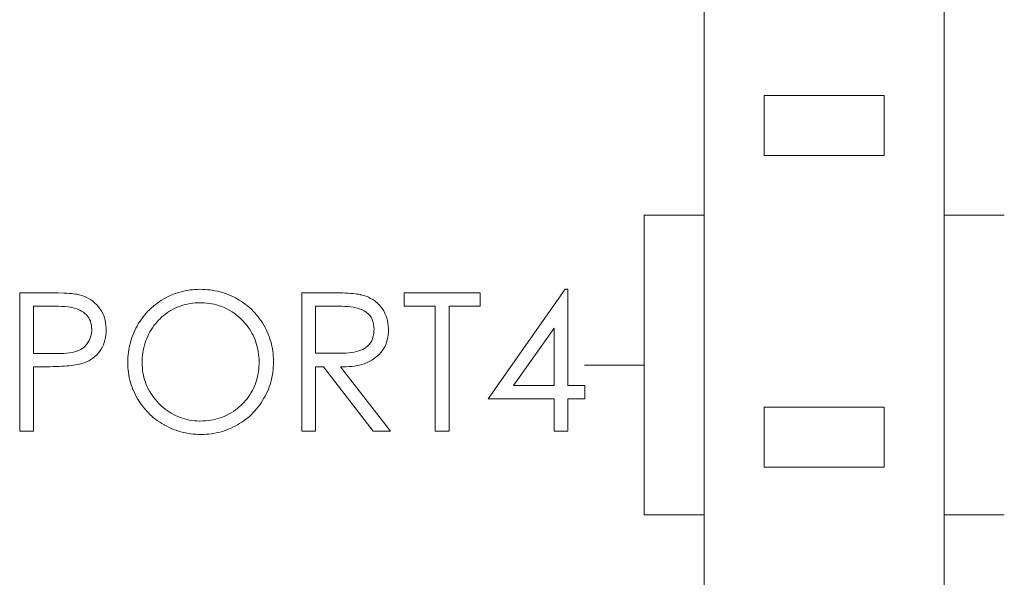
# Model space of a CAD drawing. Extents: x 0 to 555, y 0 to 389.
# Tile 20 of 32: x 190.78 to 198.99, y 245.63 to 250.28. Entities that reach past the tile are written whole.
import ezdxf

# ---------------------------------------------------------------- set-up
doc = ezdxf.new("R2010")
doc.units = 0
doc.header["$LTSCALE"] = 23.1
doc.header["$MEASUREMENT"] = 0
doc.layers.get('0').update_dxf_attribs({"linetype": 'CONTINUOUS'})

msp = doc.modelspace()

# ---------------------------------------------------------------- linework, layer by layer
at = {"lineweight": 5}
for p, q in [((196.4858, 283.9471), (196.4858, 226.7471)), ((198.4858, 226.7471), (198.4858, 283.9471)), ((197.9858, 249.6453), (196.9858, 249.6453)), ((196.9858, 249.6453), (196.9858, 249.1453)), ((197.9858, 249.1453), (197.9858, 249.6453)), ((196.9858, 249.1453), (197.9858, 249.1453)), ((195.9858, 248.6471), (196.4858, 248.6471)), ((195.9858, 248.6471), (195.9858, 246.1471)), ((198.4858, 248.6471), (198.9858, 248.6471)), ((191.0096, 248.0005), (190.7801, 248.0005)), ((190.7801, 248.0005), (190.7801, 246.8471)), ((191.0412, 248.0003), (191.0096, 248.0005)), ((191.071, 248), (191.0412, 248.0003)), ((191.0991, 247.9996), (191.071, 248)), ((191.1498, 247.998), (191.0991, 247.9996)), ((191.1724, 247.9968), (191.1498, 247.998)), ((191.1931, 247.9955), (191.1724, 247.9968)), ((191.2122, 247.9939), (191.1931, 247.9955)), ((191.2295, 247.9922), (191.2122, 247.9939)), ((191.2449, 247.9902), (191.2295, 247.9922)), ((191.2585, 247.9882), (191.2449, 247.9902)), ((191.2703, 247.9858), (191.2585, 247.9882)), ((191.276, 247.9844), (191.2703, 247.9858)), ((191.2962, 247.9785), (191.276, 247.9844)), ((191.316, 247.9713), (191.2962, 247.9785)), ((192.0377, 247.9782), (192.0185, 247.9693)), ((192.0572, 247.9865), (192.0377, 247.9782)), ((192.0767, 247.9939), (192.0572, 247.9865)), ((192.0965, 248.0008), (192.0767, 247.9939)), ((192.1166, 248.0069), (192.0965, 248.0008)), ((192.1367, 248.0122), (192.1166, 248.0069)), ((192.1572, 248.0169), (192.1367, 248.0122)), ((192.1777, 248.0208), (192.1572, 248.0169)), ((192.1985, 248.0239), (192.1777, 248.0208)), ((192.2194, 248.0264), (192.1985, 248.0239)), ((192.2404, 248.0281), (192.2194, 248.0264)), ((192.2618, 248.0292), (192.2404, 248.0281)), ((192.2807, 248.0294), (192.2618, 248.0292)), ((192.3025, 248.029), (192.2807, 248.0294)), ((192.324, 248.0281), (192.3025, 248.029)), ((192.3456, 248.0264), (192.324, 248.0281)), ((192.3666, 248.024), (192.3456, 248.0264)), ((192.3877, 248.0211), (192.3666, 248.024)), ((192.4084, 248.0173), (192.3877, 248.0211)), ((192.429, 248.013), (192.4084, 248.0173)), ((192.4493, 248.008), (192.429, 248.013)), ((192.4694, 248.0024), (192.4493, 248.008)), ((192.4892, 247.996), (192.4694, 248.0024)), ((192.509, 247.989), (192.4892, 247.996)), ((192.5284, 247.9813), (192.509, 247.989)), ((192.5477, 247.9729), (192.5284, 247.9813)), ((193.3606, 248.0005), (193.1312, 248.0005)), ((193.1312, 248.0005), (193.1312, 246.8471)), ((193.391, 248.0003), (193.3606, 248.0005)), ((193.4197, 248), (193.391, 248.0003)), ((193.4468, 247.9996), (193.4197, 248)), ((193.4724, 247.9988), (193.4468, 247.9996)), ((193.4963, 247.9978), (193.4724, 247.9988)), ((193.5187, 247.9968), (193.4963, 247.9978)), ((193.5395, 247.9953), (193.5187, 247.9968)), ((193.5587, 247.9938), (193.5395, 247.9953)), ((193.5763, 247.9919), (193.5587, 247.9938)), ((193.5922, 247.99), (193.5763, 247.9919)), ((193.6065, 247.9879), (193.5922, 247.99)), ((193.6195, 247.9854), (193.6065, 247.9879)), ((193.6239, 247.9844), (193.6195, 247.9854)), ((193.6455, 247.9783), (193.6239, 247.9844)), ((193.6663, 247.9713), (193.6455, 247.9783)), ((194.6172, 248.0005), (193.9849, 248.0005)), ((193.9849, 248.0005), (193.9849, 247.888)), ((194.6172, 247.888), (194.6172, 248.0005)), ((195.3265, 248.0294), (194.683, 247.1154)), ((195.349, 248.0294), (195.3265, 248.0294)), ((195.349, 247.2263), (195.349, 248.0294)), ((191.3354, 247.9628), (191.316, 247.9713)), ((191.3541, 247.9529), (191.3354, 247.9628)), ((191.3722, 247.9419), (191.3541, 247.9529)), ((191.39, 247.9294), (191.3722, 247.9419)), ((191.3915, 247.9281), (191.39, 247.9294)), ((191.4077, 247.9146), (191.3915, 247.9281)), ((191.4229, 247.8997), (191.4077, 247.9146)), ((191.4368, 247.884), (191.4229, 247.8997)), ((191.9107, 247.9024), (191.8945, 247.8891)), ((191.9276, 247.915), (191.9107, 247.9024)), ((191.945, 247.927), (191.9276, 247.915)), ((191.963, 247.9386), (191.945, 247.927)), ((191.9805, 247.949), (191.963, 247.9386)), ((191.9993, 247.9595), (191.9805, 247.949)), ((192.0185, 247.9693), (191.9993, 247.9595)), ((192.1191, 247.8902), (192.1384, 247.8965)), ((192.1384, 247.8965), (192.1583, 247.9019)), ((192.1583, 247.9019), (192.1784, 247.9064)), ((192.1784, 247.9064), (192.199, 247.9102)), ((192.199, 247.9102), (192.22, 247.9132)), ((192.22, 247.9132), (192.2414, 247.9153)), ((192.2414, 247.9153), (192.2632, 247.9166)), ((192.2632, 247.9166), (192.2854, 247.9169)), ((192.2854, 247.9169), (192.2961, 247.9169)), ((192.2961, 247.9169), (192.3176, 247.916)), ((192.3176, 247.916), (192.3389, 247.9144)), ((192.3389, 247.9144), (192.3598, 247.9119)), ((192.3598, 247.9119), (192.3802, 247.9085)), ((192.3802, 247.9085), (192.4005, 247.9044)), ((192.4005, 247.9044), (192.4203, 247.8993)), ((192.4203, 247.8993), (192.4398, 247.8935)), ((192.4398, 247.8935), (192.459, 247.8868)), ((192.5666, 247.9638), (192.5477, 247.9729)), ((192.5854, 247.9542), (192.5666, 247.9638)), ((192.592, 247.9507), (192.5854, 247.9542)), ((192.6106, 247.9397), (192.592, 247.9507)), ((192.6285, 247.9283), (192.6106, 247.9397)), ((192.6461, 247.9161), (192.6285, 247.9283)), ((192.6631, 247.9036), (192.6461, 247.9161)), ((192.6795, 247.8905), (192.6631, 247.9036)), ((193.6861, 247.9631), (193.6663, 247.9713)), ((193.705, 247.954), (193.6861, 247.9631)), ((193.7229, 247.9437), (193.705, 247.954)), ((193.7399, 247.9327), (193.7229, 247.9437)), ((193.7458, 247.9281), (193.7399, 247.9327)), ((193.7617, 247.9149), (193.7458, 247.9281)), ((193.7764, 247.9002), (193.7617, 247.9149)), ((193.7901, 247.8845), (193.7764, 247.9002)), ((190.8957, 247.888), (191.1035, 247.888)), ((190.8957, 247.4945), (190.8957, 247.888)), ((191.1035, 247.888), (191.1304, 247.8874)), ((191.1304, 247.8874), (191.156, 247.8859)), ((191.156, 247.8859), (191.1802, 247.8834)), ((191.1802, 247.8834), (191.2031, 247.8798)), ((191.2031, 247.8798), (191.2245, 247.8754)), ((191.2245, 247.8754), (191.2446, 247.87)), ((191.2446, 247.87), (191.2633, 247.8636)), ((191.2633, 247.8636), (191.2806, 247.8562)), ((191.2806, 247.8562), (191.2965, 247.848)), ((191.2965, 247.848), (191.311, 247.8388)), ((191.311, 247.8388), (191.3243, 247.8286)), ((191.3243, 247.8286), (191.336, 247.8174)), ((191.336, 247.8174), (191.3465, 247.8052)), ((191.4494, 247.8671), (191.4368, 247.884)), ((191.4608, 247.8492), (191.4494, 247.8671)), ((191.4709, 247.8303), (191.4608, 247.8492)), ((191.4718, 247.8286), (191.4709, 247.8303)), ((191.48, 247.8098), (191.4718, 247.8286)), ((191.8209, 247.8151), (191.8078, 247.7987)), ((191.8346, 247.831), (191.8209, 247.8151)), ((191.8488, 247.8464), (191.8346, 247.831)), ((191.8635, 247.8612), (191.8488, 247.8464)), ((191.8788, 247.8754), (191.8635, 247.8612)), ((191.8945, 247.8891), (191.8788, 247.8754)), ((191.9786, 247.8098), (191.9948, 247.8227)), ((191.9948, 247.8227), (192.0113, 247.8349)), ((192.0113, 247.8349), (192.0283, 247.8462)), ((192.0283, 247.8462), (192.0456, 247.8567)), ((192.0456, 247.8567), (192.0634, 247.8662)), ((192.0634, 247.8662), (192.0815, 247.8751)), ((192.0815, 247.8751), (192.1001, 247.8831)), ((192.1001, 247.8831), (192.1191, 247.8902)), ((192.459, 247.8868), (192.4778, 247.8793)), ((192.4778, 247.8793), (192.4962, 247.8709)), ((192.4962, 247.8709), (192.5145, 247.8617)), ((192.5145, 247.8617), (192.5323, 247.8517)), ((192.5323, 247.8517), (192.5497, 247.8408)), ((192.5497, 247.8408), (192.5669, 247.8291)), ((192.5669, 247.8291), (192.5837, 247.8166)), ((192.5837, 247.8166), (192.6001, 247.8032)), ((192.6954, 247.877), (192.6795, 247.8905)), ((192.7108, 247.8628), (192.6954, 247.877)), ((192.7257, 247.8481), (192.7108, 247.8628)), ((192.74, 247.8328), (192.7257, 247.8481)), ((192.7539, 247.8172), (192.74, 247.8328)), ((192.7671, 247.8009), (192.7539, 247.8172)), ((193.2467, 247.888), (193.4506, 247.888)), ((193.2467, 247.4961), (193.2467, 247.888)), ((193.4506, 247.888), (193.4643, 247.8879)), ((193.4643, 247.8879), (193.4904, 247.8871)), ((193.4904, 247.8871), (193.5152, 247.8854)), ((193.5152, 247.8854), (193.5385, 247.8829)), ((193.5385, 247.8829), (193.5605, 247.8795)), ((193.5605, 247.8795), (193.5813, 247.8753)), ((193.5813, 247.8753), (193.6005, 247.8701)), ((193.6005, 247.8701), (193.6184, 247.8643)), ((193.6184, 247.8643), (193.6349, 247.8575)), ((193.6349, 247.8575), (193.6502, 247.8498)), ((193.6502, 247.8498), (193.6639, 247.8414)), ((193.6639, 247.8414), (193.6688, 247.8381)), ((193.6688, 247.8381), (193.6837, 247.8257)), ((193.6837, 247.8257), (193.6969, 247.8116)), ((193.6969, 247.8116), (193.7079, 247.7959)), ((193.8024, 247.8673), (193.7901, 247.8845)), ((193.8138, 247.8491), (193.8024, 247.8673)), ((193.824, 247.8296), (193.8138, 247.8491)), ((193.8244, 247.8286), (193.824, 247.8296)), ((193.8325, 247.8098), (193.8244, 247.8286)), ((193.9849, 247.888), (194.2434, 247.888)), ((194.2434, 247.888), (194.2434, 246.8471)), ((194.3605, 247.888), (194.6172, 247.888)), ((194.3605, 246.8471), (194.3605, 247.888)), ((191.3465, 247.8052), (191.3553, 247.7923)), ((191.3553, 247.7923), (191.363, 247.7782)), ((191.363, 247.7782), (191.3692, 247.7633)), ((191.3692, 247.7633), (191.3741, 247.7472)), ((191.3741, 247.7472), (191.3775, 247.7304)), ((191.3775, 247.7304), (191.3797, 247.7124)), ((191.4867, 247.7903), (191.48, 247.8098)), ((191.4921, 247.7701), (191.4867, 247.7903)), ((191.4963, 247.7494), (191.4921, 247.7701)), ((191.499, 247.728), (191.4963, 247.7494)), ((191.7716, 247.7461), (191.7607, 247.7274)), ((191.7832, 247.7641), (191.7716, 247.7461)), ((191.7952, 247.7817), (191.7832, 247.7641)), ((191.8078, 247.7987), (191.7952, 247.7817)), ((191.8993, 247.7262), (191.9123, 247.7424)), ((191.9123, 247.7424), (191.9259, 247.7584)), ((191.9259, 247.7584), (191.9404, 247.774)), ((191.9404, 247.774), (191.9475, 247.7812)), ((191.9475, 247.7812), (191.9628, 247.7959)), ((191.9628, 247.7959), (191.9786, 247.8098)), ((192.6001, 247.8032), (192.6163, 247.789)), ((192.6163, 247.789), (192.6321, 247.774)), ((192.6321, 247.774), (192.6419, 247.7639)), ((192.6419, 247.7639), (192.6562, 247.7481)), ((192.6562, 247.7481), (192.6698, 247.7321)), ((192.6698, 247.7321), (192.6825, 247.7155)), ((192.7799, 247.7842), (192.7671, 247.8009)), ((192.7921, 247.7669), (192.7799, 247.7842)), ((192.8038, 247.7489), (192.7921, 247.7669)), ((192.815, 247.7307), (192.8038, 247.7489)), ((192.8253, 247.7118), (192.815, 247.7307)), ((193.7079, 247.7959), (193.717, 247.7786)), ((193.717, 247.7786), (193.724, 247.7598)), ((193.724, 247.7598), (193.729, 247.7393)), ((193.729, 247.7393), (193.7319, 247.7173)), ((193.8394, 247.7903), (193.8325, 247.8098)), ((193.8449, 247.7701), (193.8394, 247.7903)), ((193.8489, 247.7494), (193.8449, 247.7701)), ((193.8517, 247.728), (193.8489, 247.7494)), ((191.378, 247.6616), (191.3739, 247.6413)), ((191.38, 247.6825), (191.378, 247.6616)), ((191.3797, 247.7124), (191.3803, 247.6937)), ((191.3803, 247.6937), (191.38, 247.6825)), ((191.4949, 247.6262), (191.498, 247.6479)), ((191.498, 247.6479), (191.5001, 247.6703)), ((191.5004, 247.7062), (191.499, 247.728)), ((191.5001, 247.6703), (191.5007, 247.6937)), ((191.5007, 247.6937), (191.5004, 247.7062)), ((191.7301, 247.6663), (191.7222, 247.6468)), ((191.7389, 247.6853), (191.7301, 247.6663)), ((191.7482, 247.7043), (191.7389, 247.6853)), ((191.7582, 247.723), (191.7482, 247.7043)), ((191.7607, 247.7274), (191.7582, 247.723)), ((191.8468, 247.6388), (191.8557, 247.6571)), ((191.8557, 247.6571), (191.8653, 247.6748)), ((191.8653, 247.6748), (191.876, 247.6923)), ((191.876, 247.6923), (191.8872, 247.7093)), ((191.8872, 247.7093), (191.8993, 247.7262)), ((192.6825, 247.7155), (192.6945, 247.6987)), ((192.6945, 247.6987), (192.7055, 247.6815)), ((192.7055, 247.6815), (192.7158, 247.6639)), ((192.7158, 247.6639), (192.7252, 247.6458)), ((192.8348, 247.6929), (192.8253, 247.7118)), ((192.8436, 247.6737), (192.8348, 247.6929)), ((192.8518, 247.6544), (192.8436, 247.6737)), ((192.8592, 247.6348), (192.8518, 247.6544)), ((193.731, 247.6599), (193.7273, 247.6382)), ((193.7327, 247.683), (193.731, 247.6599)), ((193.7319, 247.7173), (193.733, 247.6937)), ((193.733, 247.6937), (193.7327, 247.683)), ((193.8475, 247.6276), (193.8508, 247.6488)), ((193.8508, 247.6488), (193.8527, 247.6708)), ((193.8531, 247.7062), (193.8517, 247.728)), ((193.8527, 247.6708), (193.8533, 247.6937)), ((193.8533, 247.6937), (193.8531, 247.7062)), ((194.8948, 247.2263), (195.2351, 247.7065)), ((195.2351, 247.7065), (195.2351, 247.2263)), ((191.3369, 247.5685), (191.3226, 247.5524)), ((191.3493, 247.5856), (191.3369, 247.5685)), ((191.3594, 247.6034), (191.3493, 247.5856)), ((191.3677, 247.622), (191.3594, 247.6034)), ((191.3739, 247.6413), (191.3677, 247.622)), ((191.469, 247.5484), (191.4775, 247.5664)), ((191.4775, 247.5664), (191.4846, 247.5855)), ((191.4846, 247.5855), (191.4904, 247.6054)), ((191.4904, 247.6054), (191.4949, 247.6262)), ((191.6974, 247.5671), (191.6928, 247.5466)), ((191.7025, 247.5873), (191.6974, 247.5671)), ((191.7084, 247.6073), (191.7025, 247.5873)), ((191.715, 247.6273), (191.7084, 247.6073)), ((191.7222, 247.6468), (191.715, 247.6273)), ((191.8189, 247.5622), (191.8246, 247.5819)), ((191.8246, 247.5819), (191.8312, 247.6012)), ((191.8312, 247.6012), (191.8385, 247.6203)), ((191.8385, 247.6203), (191.8468, 247.6388)), ((192.7252, 247.6458), (192.7338, 247.6276)), ((192.7338, 247.6276), (192.7416, 247.6089)), ((192.7416, 247.6089), (192.7486, 247.5898)), ((192.7486, 247.5898), (192.7548, 247.5703)), ((192.7548, 247.5703), (192.7601, 247.5505)), ((192.866, 247.6149), (192.8592, 247.6348)), ((192.8719, 247.595), (192.866, 247.6149)), ((192.8774, 247.5747), (192.8719, 247.595)), ((192.8819, 247.5543), (192.8774, 247.5747)), ((193.6928, 247.568), (193.6794, 247.5546)), ((193.7043, 247.5831), (193.6928, 247.568)), ((193.7139, 247.5998), (193.7043, 247.5831)), ((193.7215, 247.6182), (193.7139, 247.5998)), ((193.7273, 247.6382), (193.7215, 247.6182)), ((193.8218, 247.5505), (193.8302, 247.5686)), ((193.8302, 247.5686), (193.8372, 247.5875)), ((193.8372, 247.5875), (193.843, 247.6072)), ((193.843, 247.6072), (193.8475, 247.6276)), ((191.0899, 247.4945), (190.8957, 247.4945)), ((191.1186, 247.4944), (191.0899, 247.4945)), ((191.1457, 247.4953), (191.1186, 247.4944)), ((191.1711, 247.497), (191.1457, 247.4953)), ((191.1949, 247.4997), (191.1711, 247.497)), ((191.2168, 247.5033), (191.1949, 247.4997)), ((191.2373, 247.5078), (191.2168, 247.5033)), ((191.256, 247.5133), (191.2373, 247.5078)), ((191.273, 247.5197), (191.256, 247.5133)), ((191.2883, 247.5268), (191.273, 247.5197)), ((191.302, 247.5351), (191.2883, 247.5268)), ((191.314, 247.5441), (191.302, 247.5351)), ((191.3226, 247.5524), (191.314, 247.5441)), ((191.4065, 247.4687), (191.4219, 247.4833)), ((191.4219, 247.4833), (191.4364, 247.4994)), ((191.4364, 247.4994), (191.4485, 247.5147)), ((191.4485, 247.5147), (191.4595, 247.531)), ((191.4595, 247.531), (191.469, 247.5484)), ((191.6835, 247.4838), (191.6818, 247.4624)), ((191.686, 247.505), (191.6835, 247.4838)), ((191.6891, 247.5259), (191.686, 247.505)), ((191.6928, 247.5466), (191.6891, 247.5259)), ((191.8037, 247.4796), (191.8064, 247.5008)), ((191.8064, 247.5008), (191.8098, 247.5217)), ((191.8098, 247.5217), (191.814, 247.5421)), ((191.814, 247.5421), (191.8189, 247.5622)), ((192.7601, 247.5505), (192.7646, 247.5303)), ((192.7646, 247.5303), (192.7684, 247.5098)), ((192.7684, 247.5098), (192.7712, 247.4888)), ((192.7712, 247.4888), (192.7732, 247.4676)), ((192.886, 247.5337), (192.8819, 247.5543)), ((192.8893, 247.5128), (192.886, 247.5337)), ((192.8918, 247.4919), (192.8893, 247.5128)), ((192.8936, 247.4705), (192.8918, 247.4919)), ((193.4457, 247.4961), (193.2467, 247.4961)), ((193.4726, 247.4963), (193.4457, 247.4961)), ((193.498, 247.4972), (193.4726, 247.4963)), ((193.5222, 247.4991), (193.498, 247.4972)), ((193.5449, 247.5019), (193.5222, 247.4991)), ((193.5663, 247.5055), (193.5449, 247.5019)), ((193.5866, 247.5098), (193.5663, 247.5055)), ((193.6053, 247.5151), (193.5866, 247.5098)), ((193.6228, 247.5212), (193.6053, 247.5151)), ((193.639, 247.5284), (193.6228, 247.5212)), ((193.6536, 247.5362), (193.639, 247.5284)), ((193.6639, 247.5427), (193.6536, 247.5362)), ((193.6794, 247.5546), (193.6639, 247.5427)), ((193.7606, 247.4721), (193.7755, 247.4863)), ((193.7755, 247.4863), (193.7889, 247.5011)), ((193.7889, 247.5011), (193.8012, 247.5168)), ((193.8012, 247.5168), (193.8121, 247.5332)), ((193.8121, 247.5332), (193.8218, 247.5505)), ((191.246, 247.3991), (191.2616, 247.4017)), ((191.2616, 247.4017), (191.276, 247.4046)), ((191.276, 247.4046), (191.2772, 247.4049)), ((191.2772, 247.4049), (191.2981, 247.4099)), ((191.2981, 247.4099), (191.3181, 247.4162)), ((191.3181, 247.4162), (191.3374, 247.424)), ((191.3374, 247.424), (191.3558, 247.4331)), ((191.3558, 247.4331), (191.3736, 247.4435)), ((191.3736, 247.4435), (191.3904, 247.4556)), ((191.3904, 247.4556), (191.4065, 247.4687)), ((191.6807, 247.4409), (191.6804, 247.4191)), ((191.6804, 247.4191), (191.6808, 247.3978)), ((191.6818, 247.4624), (191.6807, 247.4409)), ((191.8008, 247.4191), (191.8009, 247.4361)), ((191.8012, 247.3972), (191.8008, 247.4191)), ((191.8009, 247.4361), (191.802, 247.458)), ((191.802, 247.458), (191.8037, 247.4796)), ((192.7732, 247.4676), (192.7745, 247.4459)), ((192.7746, 247.4061), (192.7737, 247.384)), ((192.7745, 247.4459), (192.7749, 247.4239)), ((192.7749, 247.4239), (192.7746, 247.4061)), ((192.8947, 247.449), (192.8936, 247.4705)), ((192.8938, 247.3807), (192.8949, 247.4021)), ((192.8952, 247.4273), (192.8947, 247.449)), ((192.8949, 247.4021), (192.8952, 247.4239)), ((192.8952, 247.4239), (192.8952, 247.4273)), ((193.6123, 247.3974), (193.6321, 247.4027)), ((193.6321, 247.4027), (193.6512, 247.4088)), ((193.6512, 247.4088), (193.6694, 247.4156)), ((193.6694, 247.4156), (193.6869, 247.4233)), ((193.6869, 247.4233), (193.7036, 247.4318)), ((193.7036, 247.4318), (193.7195, 247.4412)), ((193.7195, 247.4412), (193.7346, 247.4513)), ((193.7346, 247.4513), (193.7489, 247.4624)), ((193.7489, 247.4624), (193.7606, 247.4721)), ((190.8957, 247.3837), (190.9788, 247.3837)), ((190.8957, 246.8471), (190.8957, 247.3837)), ((190.9788, 247.3837), (191.0068, 247.3838)), ((191.0068, 247.3838), (191.0337, 247.3841)), ((191.0337, 247.3841), (191.0596, 247.3846)), ((191.0596, 247.3846), (191.0846, 247.3854)), ((191.0846, 247.3854), (191.1084, 247.3863)), ((191.1084, 247.3863), (191.1312, 247.3876)), ((191.1312, 247.3876), (191.1529, 247.389)), ((191.1529, 247.389), (191.1736, 247.3905)), ((191.1736, 247.3905), (191.1933, 247.3924)), ((191.1933, 247.3924), (191.2119, 247.3944)), ((191.2119, 247.3944), (191.2295, 247.3966)), ((191.2295, 247.3966), (191.246, 247.3991)), ((191.6808, 247.3978), (191.6818, 247.3765)), ((191.6818, 247.3765), (191.6836, 247.3554)), ((191.6836, 247.3554), (191.6861, 247.3344)), ((191.6861, 247.3344), (191.6894, 247.3136)), ((191.8025, 247.3759), (191.8012, 247.3972)), ((191.8045, 247.3546), (191.8025, 247.3759)), ((191.8075, 247.3339), (191.8045, 247.3546)), ((191.8112, 247.3136), (191.8075, 247.3339)), ((192.7657, 247.3199), (192.7615, 247.2993)), ((192.7692, 247.3408), (192.7657, 247.3199)), ((192.7718, 247.3621), (192.7692, 247.3408)), ((192.7737, 247.384), (192.7718, 247.3621)), ((192.8863, 247.3174), (192.8896, 247.3383)), ((192.8896, 247.3383), (192.8921, 247.3593)), ((192.8921, 247.3593), (192.8938, 247.3807)), ((193.2467, 247.3837), (193.3126, 247.3837)), ((193.2467, 246.8471), (193.2467, 247.3837)), ((193.3126, 247.3837), (193.7265, 246.8471)), ((193.4537, 247.3837), (193.4771, 247.3832)), ((193.8693, 246.8471), (193.4537, 247.3837)), ((193.4771, 247.3832), (193.5016, 247.3835)), ((193.5016, 247.3835), (193.5253, 247.3847)), ((193.5253, 247.3847), (193.5482, 247.3866)), ((193.5482, 247.3866), (193.5704, 247.3894)), ((193.5704, 247.3894), (193.5917, 247.393)), ((193.5917, 247.393), (193.6123, 247.3974)), ((195.9858, 247.3971), (195.4858, 247.3971)), ((191.6894, 247.3136), (191.6935, 247.293)), ((191.6935, 247.293), (191.6982, 247.2728)), ((191.6982, 247.2728), (191.7036, 247.2525)), ((191.7036, 247.2525), (191.7098, 247.2325)), ((191.8159, 247.2935), (191.8112, 247.3136)), ((191.8214, 247.2739), (191.8159, 247.2935)), ((191.8278, 247.2545), (191.8214, 247.2739)), ((191.8348, 247.2355), (191.8278, 247.2545)), ((192.7441, 247.2402), (192.7366, 247.2213)), ((192.7506, 247.2595), (192.7441, 247.2402)), ((192.7565, 247.2792), (192.7506, 247.2595)), ((192.7615, 247.2993), (192.7565, 247.2792)), ((192.8665, 247.2361), (192.8726, 247.2562)), ((192.8726, 247.2562), (192.8779, 247.2763)), ((192.8779, 247.2763), (192.8824, 247.2968)), ((192.8824, 247.2968), (192.8863, 247.3174)), ((191.7098, 247.2325), (191.7167, 247.2129)), ((191.7167, 247.2129), (191.7244, 247.1932)), ((191.7244, 247.1932), (191.7328, 247.1739)), ((191.7328, 247.1739), (191.7418, 247.1547)), ((191.7418, 247.1547), (191.7516, 247.1358)), ((191.8429, 247.2169), (191.8348, 247.2355)), ((191.8516, 247.1987), (191.8429, 247.2169)), ((191.8613, 247.1806), (191.8516, 247.1987)), ((191.8719, 247.1631), (191.8613, 247.1806)), ((191.8831, 247.1458), (191.8719, 247.1631)), ((192.7094, 247.1673), (192.6988, 247.15)), ((192.7193, 247.185), (192.7094, 247.1673)), ((192.7283, 247.2029), (192.7193, 247.185)), ((192.7366, 247.2213), (192.7283, 247.2029)), ((192.8256, 247.1394), (192.8351, 247.1583)), ((192.8351, 247.1583), (192.844, 247.1775)), ((192.844, 247.1775), (192.8523, 247.1968)), ((192.8523, 247.1968), (192.8596, 247.2163)), ((192.8596, 247.2163), (192.8665, 247.2361)), ((195.2351, 247.2263), (194.8948, 247.2263)), ((195.4886, 247.2263), (195.349, 247.2263)), ((195.4886, 247.1154), (195.4886, 247.2263)), ((191.7516, 247.1358), (191.7623, 247.117)), ((191.7623, 247.117), (191.7724, 247.1001)), ((191.7724, 247.1001), (191.7839, 247.0822)), ((191.7839, 247.0822), (191.7959, 247.0647)), ((191.8954, 247.129), (191.8831, 247.1458)), ((191.9084, 247.1124), (191.8954, 247.129)), ((191.9223, 247.0962), (191.9084, 247.1124)), ((191.9369, 247.0805), (191.9223, 247.0962)), ((191.9436, 247.0736), (191.9369, 247.0805)), ((191.9594, 247.0585), (191.9436, 247.0736)), ((192.6483, 247.0856), (192.6336, 247.0705)), ((192.6622, 247.101), (192.6483, 247.0856)), ((192.6751, 247.117), (192.6622, 247.101)), ((192.6874, 247.1333), (192.6751, 247.117)), ((192.6988, 247.15), (192.6874, 247.1333)), ((192.7804, 247.066), (192.7926, 247.0836)), ((192.7926, 247.0836), (192.8039, 247.1017)), ((192.8039, 247.1017), (192.815, 247.1202)), ((192.815, 247.1202), (192.8152, 247.1207)), ((192.8152, 247.1207), (192.8256, 247.1394)), ((194.683, 247.1154), (195.2351, 247.1154)), ((195.2351, 247.1154), (195.2351, 246.8471)), ((195.349, 247.1154), (195.4886, 247.1154)), ((195.349, 246.8471), (195.349, 247.1154)), ((191.7959, 247.0647), (191.8086, 247.0479)), ((191.8086, 247.0479), (191.8218, 247.0316)), ((191.8218, 247.0316), (191.8356, 247.0157)), ((191.8356, 247.0157), (191.8498, 247.0006)), ((191.8498, 247.0006), (191.8646, 246.9859)), ((191.9755, 247.0441), (191.9594, 247.0585)), ((191.992, 247.0305), (191.9755, 247.0441)), ((192.0088, 247.0179), (191.992, 247.0305)), ((192.026, 247.0062), (192.0088, 247.0179)), ((192.0435, 246.9953), (192.026, 247.0062)), ((192.0612, 246.9852), (192.0435, 246.9953)), ((192.5433, 246.9998), (192.5257, 246.9895)), ((192.5606, 247.0109), (192.5433, 246.9998)), ((192.5775, 247.0227), (192.5606, 247.0109)), ((192.594, 247.0354), (192.5775, 247.0227)), ((192.6102, 247.0488), (192.594, 247.0354)), ((192.6261, 247.0631), (192.6102, 247.0488)), ((192.6336, 247.0705), (192.6261, 247.0631)), ((192.7122, 246.9864), (192.7269, 247.0012)), ((192.7269, 247.0012), (192.7411, 247.0167)), ((192.7411, 247.0167), (192.7547, 247.0326)), ((192.7547, 247.0326), (192.7679, 247.049)), ((192.7679, 247.049), (192.7804, 247.066)), ((197.9858, 247.0453), (196.9858, 247.0453)), ((196.9858, 247.0453), (196.9858, 246.5453)), ((197.9858, 246.5453), (197.9858, 247.0453)), ((191.8646, 246.9859), (191.88, 246.9717)), ((191.88, 246.9717), (191.8959, 246.9582)), ((191.8959, 246.9582), (191.9123, 246.9452)), ((191.9123, 246.9452), (191.9294, 246.9328)), ((191.9294, 246.9328), (191.9469, 246.9207)), ((191.9469, 246.9207), (191.965, 246.9094)), ((191.965, 246.9094), (191.9837, 246.8986)), ((192.0793, 246.976), (192.0612, 246.9852)), ((192.0977, 246.9675), (192.0793, 246.976)), ((192.1166, 246.9601), (192.0977, 246.9675)), ((192.1358, 246.9533), (192.1166, 246.9601)), ((192.1553, 246.9476), (192.1358, 246.9533)), ((192.1751, 246.9426), (192.1553, 246.9476)), ((192.1952, 246.9385), (192.1751, 246.9426)), ((192.2158, 246.9353), (192.1952, 246.9385)), ((192.2365, 246.9329), (192.2158, 246.9353)), ((192.2578, 246.9314), (192.2365, 246.9329)), ((192.2793, 246.9307), (192.2578, 246.9314)), ((192.2854, 246.9307), (192.2793, 246.9307)), ((192.3075, 246.931), (192.2854, 246.9307)), ((192.3292, 246.9323), (192.3075, 246.931)), ((192.3504, 246.9343), (192.3292, 246.9323)), ((192.3715, 246.9373), (192.3504, 246.9343)), ((192.3919, 246.9409), (192.3715, 246.9373)), ((192.4122, 246.9454), (192.3919, 246.9409)), ((192.432, 246.9507), (192.4122, 246.9454)), ((192.4515, 246.9569), (192.432, 246.9507)), ((192.4706, 246.9638), (192.4515, 246.9569)), ((192.4894, 246.9716), (192.4706, 246.9638)), ((192.5078, 246.9802), (192.4894, 246.9716)), ((192.5257, 246.9895), (192.5078, 246.9802)), ((192.5951, 246.8986), (192.6127, 246.909)), ((192.6127, 246.909), (192.6307, 246.9206)), ((192.6307, 246.9206), (192.648, 246.9328)), ((192.648, 246.9328), (192.6648, 246.9454)), ((192.6648, 246.9454), (192.6812, 246.9585)), ((192.6812, 246.9585), (192.697, 246.9722)), ((192.697, 246.9722), (192.7122, 246.9864)), ((190.7801, 246.8471), (190.8957, 246.8471)), ((191.9837, 246.8986), (191.9868, 246.8969)), ((191.9868, 246.8969), (192.0056, 246.8867)), ((192.0056, 246.8867), (192.0246, 246.8772)), ((192.0246, 246.8772), (192.0438, 246.8685)), ((192.0438, 246.8685), (192.0631, 246.8605)), ((192.0631, 246.8605), (192.0828, 246.8532)), ((192.0828, 246.8532), (192.1026, 246.8465)), ((192.1026, 246.8465), (192.1225, 246.8406)), ((192.1225, 246.8406), (192.1428, 246.8354)), ((192.1428, 246.8354), (192.1632, 246.8309)), ((192.1632, 246.8309), (192.1838, 246.827)), ((192.1838, 246.827), (192.2047, 246.8239)), ((192.3774, 246.8242), (192.3981, 246.8273)), ((192.3981, 246.8273), (192.4187, 246.8314)), ((192.4187, 246.8314), (192.4391, 246.8361)), ((192.4391, 246.8361), (192.4593, 246.8414)), ((192.4593, 246.8414), (192.4792, 246.8474)), ((192.4792, 246.8474), (192.499, 246.8541)), ((192.499, 246.8541), (192.5187, 246.8616)), ((192.5187, 246.8616), (192.5382, 246.8697)), ((192.5382, 246.8697), (192.5574, 246.8786)), ((192.5574, 246.8786), (192.5764, 246.8883)), ((192.5764, 246.8883), (192.5951, 246.8986)), ((193.1312, 246.8471), (193.2467, 246.8471)), ((193.7265, 246.8471), (193.8693, 246.8471)), ((194.2434, 246.8471), (194.3605, 246.8471)), ((195.2351, 246.8471), (195.349, 246.8471)), ((192.2047, 246.8239), (192.2258, 246.8214)), ((192.2258, 246.8214), (192.247, 246.8197)), ((192.247, 246.8197), (192.2685, 246.8186)), ((192.2685, 246.8186), (192.2902, 246.8183)), ((192.2902, 246.8183), (192.2922, 246.8183)), ((192.2922, 246.8183), (192.3137, 246.8187)), ((192.3137, 246.8187), (192.3351, 246.8198)), ((192.3351, 246.8198), (192.3563, 246.8216)), ((192.3563, 246.8216), (192.3774, 246.8242)), ((196.9858, 246.5453), (197.9858, 246.5453)), ((195.9858, 246.1471), (196.4858, 246.1471)), ((198.4858, 246.1471), (198.9858, 246.1471))]:
    msp.add_line(p, q, dxfattribs=at)

doc.saveas('drawing.dxf')
